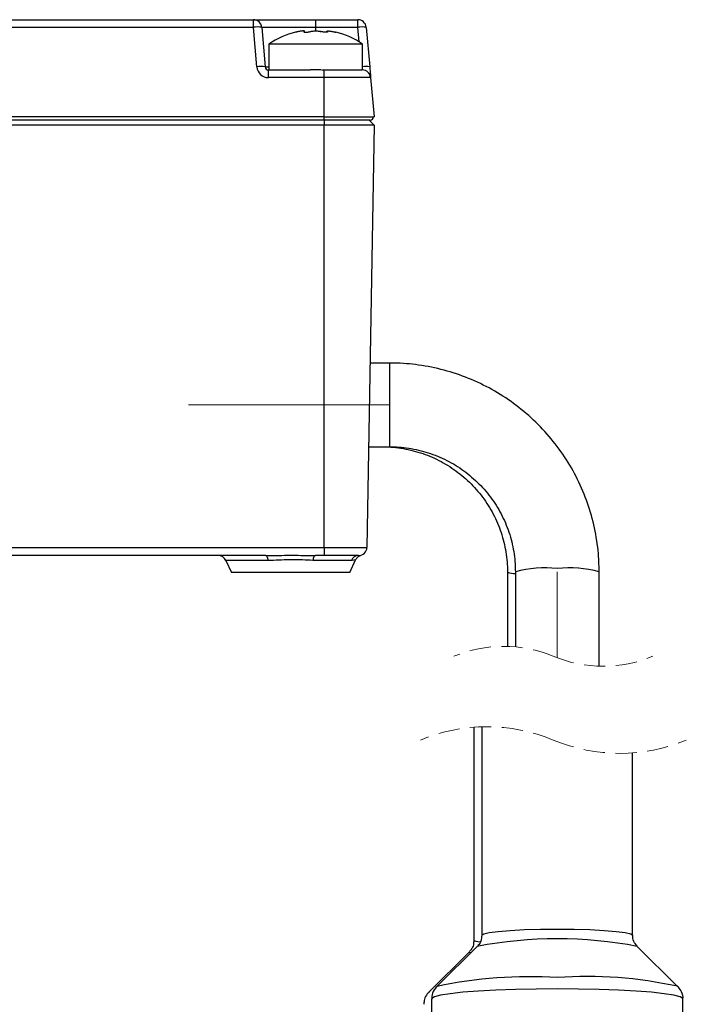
# Model space of a CAD drawing. Header units: millimetres. Extents: x 0 to 420, y -14 to 283.
# Tile 17 of 40: x 98 to 138, y 176 to 235. Entities that reach past the tile are written whole.
import ezdxf

# ---------------------------------------------------------------- set-up
doc = ezdxf.new("R2010")
doc.units = ezdxf.units.MM
doc.linetypes.add('CENTERX2', pattern=[20.32, 12.7, -2.54, 2.54, -2.54])
doc.linetypes.add('HIDDEN', pattern=[1.905, 1.27, -0.635])
doc.layers.add('细实线层', color=179, linetype='Continuous')

msp = doc.modelspace()

# ---------------------------------------------------------------- linework, layer by layer
at = {"color": 7, "linetype": 'Continuous'}
for p, q in [((61.819, 234.814), (112.378, 234.814)), ((112.378, 234.357), (112.378, 234.814)), ((112.378, 234.814), (116.099, 234.814)), ((116.099, 234.357), (116.099, 234.814)), ((116.099, 234.814), (118.616, 234.814)), ((118.616, 234.357), (118.616, 234.814)), ((112.378, 234.357), (61.819, 234.357)), ((112.585, 231.996), (112.378, 234.357)), ((112.876, 234.357), (113.083, 231.996)), ((116.099, 234.357), (112.876, 234.357)), ((115.401, 234.108), (115.401, 234.078)), ((115.432, 234.071), (115.432, 234.132)), ((118.616, 234.357), (116.099, 234.357)), ((116.099, 234.144), (116.099, 234.357)), ((116.766, 234.132), (116.766, 234.071)), ((116.796, 234.108), (116.796, 234.078)), ((118.692, 233.489), (118.616, 234.357)), ((119.114, 234.357), (119.32, 231.996)), ((113.299, 233.356), (113.299, 231.814)), ((118.899, 233.356), (113.299, 233.356)), ((118.899, 231.814), (118.899, 233.356)), ((113.083, 231.996), (113.299, 231.996)), ((113.282, 231.357), (113.282, 231.814)), ((113.282, 231.814), (115.759, 231.814)), ((116.397, 231.814), (115.759, 231.814)), ((116.438, 231.814), (116.599, 231.814)), ((116.599, 231.814), (118.878, 231.814)), ((116.599, 231.357), (116.599, 231.814)), ((118.899, 231.814), (118.878, 231.814)), ((119.32, 231.996), (119.331, 231.869)), ((119.331, 231.869), (119.342, 231.748)), ((119.342, 231.748), (119.352, 231.637)), ((119.352, 231.637), (119.36, 231.541)), ((116.599, 231.357), (113.282, 231.357)), ((119.376, 231.357), (116.599, 231.357)), ((116.599, 229.014), (116.599, 231.357)), ((119.36, 231.541), (119.367, 231.463)), ((119.367, 231.463), (119.372, 231.405)), ((119.372, 231.405), (119.375, 231.369)), ((119.375, 231.369), (119.376, 231.357)), ((119.376, 231.357), (119.581, 229.014)), ((116.599, 229.014), (57.599, 229.014)), ((116.599, 228.814), (57.599, 228.814)), ((116.599, 229.014), (119.581, 229.014)), ((116.599, 228.814), (116.599, 229.014)), ((119.349, 228.814), (116.599, 228.814)), ((116.599, 228.814), (116.599, 228.519)), ((119.299, 228.814), (119.594, 228.519)), ((116.599, 228.519), (57.599, 228.519)), ((116.599, 203.305), (116.599, 228.519)), ((119.594, 228.519), (116.599, 228.519)), ((119.594, 228.519), (119.154, 203.305)), ((120.514, 214.314), (119.346, 214.314)), ((120.514, 212.016), (120.514, 214.314)), ((120.514, 209.314), (120.514, 212.016)), ((119.258, 209.314), (120.514, 209.314)), ((57.599, 203.305), (116.599, 203.305)), ((116.599, 203.305), (119.154, 203.305)), ((116.599, 203.305), (116.599, 202.814)), ((113.113, 202.814), (61.085, 202.814)), ((110.733, 202.525), (111.065, 201.814)), ((113.269, 202.525), (110.733, 202.525)), ((113.137, 202.809), (113.113, 202.814)), ((113.161, 202.794), (113.137, 202.809)), ((113.184, 202.769), (113.161, 202.794)), ((113.205, 202.735), (113.184, 202.769)), ((113.225, 202.693), (113.205, 202.735)), ((113.242, 202.643), (113.225, 202.693)), ((113.257, 202.587), (113.242, 202.643)), ((113.269, 202.525), (113.257, 202.587)), ((115.941, 202.587), (115.929, 202.525)), ((118.228, 202.525), (115.929, 202.525)), ((115.955, 202.643), (115.941, 202.587)), ((115.973, 202.693), (115.955, 202.643)), ((115.992, 202.735), (115.973, 202.693)), ((116.014, 202.769), (115.992, 202.735)), ((116.037, 202.794), (116.014, 202.769)), ((116.06, 202.809), (116.037, 202.794)), ((116.085, 202.814), (116.06, 202.809)), ((116.599, 202.814), (116.085, 202.814)), ((118.654, 202.814), (116.599, 202.814)), ((118.132, 201.814), (118.479, 202.557)), ((118.132, 201.814), (111.065, 201.814)), ((127.544, 201.825), (127.544, 197.392)), ((128.014, 201.846), (128.014, 197.363)), ((133.014, 196.212), (133.014, 201.846)), ((125.544, 192.567), (125.544, 179.841)), ((126.014, 192.591), (126.014, 180.153)), ((135.014, 180.153), (135.014, 191.037)), ((128.562, 180.481), (129.513, 180.508)), ((129.513, 180.508), (130.514, 180.517)), ((130.514, 180.517), (131.516, 180.508)), ((131.516, 180.508), (132.467, 180.481)), ((126.014, 180.154), (126.127, 180.234)), ((126.127, 180.234), (126.46, 180.311)), ((126.46, 180.311), (126.996, 180.38)), ((126.996, 180.38), (127.709, 180.438)), ((127.709, 180.438), (128.562, 180.481)), ((132.467, 180.481), (133.32, 180.438)), ((133.32, 180.438), (134.033, 180.38)), ((134.033, 180.38), (134.569, 180.311)), ((134.569, 180.311), (134.902, 180.234)), ((134.902, 180.234), (135.014, 180.153)), ((135.014, 180.153), (135.014, 180.153)), ((125.737, 179.48), (123.331, 177.09)), ((125.544, 179.841), (125.657, 179.793)), ((125.657, 179.793), (125.894, 179.757)), ((137.698, 177.09), (135.292, 179.48)), ((125.256, 179.146), (122.845, 176.74)), ((125.314, 179.097), (125.256, 179.146)), ((125.344, 179.089), (125.314, 179.097)), ((123.183, 176.465), (123.021, 176.363)), ((123.555, 176.564), (123.183, 176.465)), ((124.128, 176.655), (123.555, 176.564)), ((124.884, 176.738), (124.128, 176.655)), ((125.803, 176.809), (124.884, 176.738)), ((126.857, 176.867), (125.803, 176.809)), ((128.016, 176.909), (126.857, 176.867)), ((129.247, 176.935), (128.016, 176.909)), ((130.514, 176.944), (129.247, 176.935)), ((131.782, 176.935), (130.514, 176.944)), ((133.013, 176.909), (131.782, 176.935)), ((134.172, 176.867), (133.013, 176.909)), ((135.226, 176.809), (134.172, 176.867)), ((136.145, 176.738), (135.226, 176.809)), ((136.901, 176.655), (136.145, 176.738)), ((137.474, 176.564), (136.901, 176.655)), ((137.846, 176.465), (137.474, 176.564)), ((138.008, 176.363), (137.846, 176.465)), ((123.021, 176.363), (123.014, 176.337)), ((123.014, 176.337), (123.014, 164.889)), ((138.014, 176.337), (138.008, 176.363)), ((138.014, 164.889), (138.014, 176.337))]:
    msp.add_line(p, q, dxfattribs=at)
for centre, radius, start, end in [((112.378, 234.314), 0.5, 5.00005, 89.9999), ((118.616, 234.314), 0.5, 5.00005, 89.9999), ((112.627, 232.916), 1.463, 80.1972, 99.8028), ((116.099, 229.214), 5, 103.86022, 124.05591), ((116.099, 229.214), 5, 55.94395, 76.1187), ((118.865, 232.916), 1.463, 80.1972, 99.8028), ((112.834, 230.554), 1.463, 80.19855, 99.80145), ((113.282, 232.057), 0.7, 184.99962, 270.00024), ((113.282, 232.014), 0.2, 184.99854, 270.00109), ((118.878, 231.314), 0.5, 5.00005, 89.9999), ((119.091, 230.71), 1.307, 79.88306, 98.45229), ((119.349, 229.014), 0.2, 269.99888, 0.00006), ((118.654, 203.314), 0.5, 270.00012, 359.00009), ((110.28, 202.314), 0.5, 24.99998, 90.00057), ((118.661, 202.345), 0.469, 90.89417, 157.41924), ((127.906, 202.638), 0.89, 246.0164, 277.02323), ((129.807, 195.244), 6.841, 84.06125, 105.18616), ((131.222, 195.244), 6.841, 74.81384, 95.93874), ((130.514, 154.674), 25.262, 79.09949, 100.90051), ((128.896, 150.846), 26.828, 86.54075, 101.96832), ((132.258, 152.277), 25.408, 77.65945, 93.93539)]:
    msp.add_arc(centre, radius, start, end, dxfattribs=at)
at = {"color": 7, "linetype": 'HIDDEN', "lineweight": 18}
for centre, radius, start, end in [((127.311, 189.68), 7.716, 67.38014, 112.61986), ((133.247, 203.924), 7.716, 247.38014, 292.61986), ((126.311, 182.28), 10.316, 67.38014, 112.61986), ((134.247, 201.324), 10.316, 247.38014, 292.61986)]:
    msp.add_arc(centre, radius, start, end, dxfattribs=at)
at = {"color": 7, "linetype": 'Continuous'}
for points, knots in [([(115.104, 234.108), (115.079, 234.103), (115.034, 234.094), (114.964, 234.08), (114.941, 234.076), (114.893, 234.066), (114.901, 234.068), (114.901, 234.068)], [0, 0, 0, 0, 0.367392, 0.67935, 0.895533, 0.992132, 1, 1, 1, 1]), ([(115.401, 234.108), (115.417, 234.114), (115.441, 234.123), (115.408, 234.153), (115.355, 234.14), (115.275, 234.139), (115.187, 234.124), (115.127, 234.113), (115.104, 234.108)], [0, 0, 0, 0, 0.09666, 0.143921, 0.283571, 0.510479, 0.802742, 1, 1, 1, 1]), ([(115.401, 234.108), (115.392, 234.104), (115.377, 234.097), (115.397, 234.072), (115.433, 234.072), (115.486, 234.066), (115.553, 234.068), (115.626, 234.074), (115.699, 234.084), (115.757, 234.095), (115.79, 234.105), (115.801, 234.108)], [0, 0, 0, 0, 0.05217, 0.085962, 0.164295, 0.286651, 0.439578, 0.607368, 0.773886, 0.922648, 1, 1, 1, 1]), ([(115.801, 234.108), (115.831, 234.116), (115.897, 234.133), (116.007, 234.143), (116.125, 234.146), (116.24, 234.139), (116.33, 234.127), (116.38, 234.113), (116.397, 234.108)], [0, 0, 0, 0, 0.152524, 0.342823, 0.546788, 0.742897, 0.914392, 1, 1, 1, 1]), ([(116.796, 234.108), (116.805, 234.104), (116.821, 234.097), (116.801, 234.072), (116.764, 234.072), (116.712, 234.066), (116.645, 234.068), (116.571, 234.074), (116.499, 234.084), (116.441, 234.095), (116.408, 234.105), (116.397, 234.108)], [0, 0, 0, 0, 0.052167, 0.085957, 0.164291, 0.286647, 0.439579, 0.607366, 0.773889, 0.922647, 1, 1, 1, 1]), ([(116.796, 234.108), (116.778, 234.114), (116.758, 234.121), (116.769, 234.131), (116.769, 234.132)], [0, 0, 0, 0, 0.907045, 1, 1, 1, 1]), ([(116.779, 234.142), (116.796, 234.143), (116.842, 234.146), (116.923, 234.136), (117.011, 234.124), (117.07, 234.113), (117.094, 234.108)], [0, 0, 0, 0, 0.163121, 0.428182, 0.769574, 1, 1, 1, 1]), ([(117.094, 234.108), (117.118, 234.103), (117.163, 234.094), (117.234, 234.08), (117.257, 234.076), (117.305, 234.066), (117.297, 234.068), (117.296, 234.068)], [0, 0, 0, 0, 0.367456, 0.679468, 0.895688, 0.992303, 1, 1, 1, 1]), ([(133.014, 201.846), (133.008, 202.148), (132.99, 202.962), (132.804, 204.282), (132.412, 205.775), (131.835, 207.208), (131.086, 208.559), (130.176, 209.807), (129.118, 210.934), (127.929, 211.923), (126.627, 212.758), (125.231, 213.426), (123.764, 213.918), (122.273, 214.219), (121.181, 214.309), (120.604, 214.313), (120.514, 214.314)], [0, 0, 0, 0, 0.046141, 0.124695, 0.203289, 0.281897, 0.360523, 0.439172, 0.517847, 0.59655, 0.675281, 0.754036, 0.832814, 0.911609, 0.986289, 1, 1, 1, 1]), ([(120.044, 209.314), (120.225, 209.31), (120.805, 209.297), (121.776, 209.142), (122.918, 208.777), (123.988, 208.232), (124.958, 207.525), (125.802, 206.672), (126.501, 205.697), (127.035, 204.623), (127.39, 203.478), (127.53, 202.532), (127.541, 201.98), (127.544, 201.825)], [0, 0, 0, 0, 0.046242, 0.147829, 0.249487, 0.351125, 0.452741, 0.554334, 0.655907, 0.757463, 0.859008, 0.960549, 1, 1, 1, 1]), ([(120.514, 209.314), (120.696, 209.31), (121.275, 209.297), (122.246, 209.143), (123.388, 208.778), (124.457, 208.236), (125.426, 207.531), (126.271, 206.682), (126.969, 205.71), (127.504, 204.64), (127.86, 203.499), (128.001, 202.555), (128.011, 202.002), (128.014, 201.846)], [0, 0, 0, 0, 0.04634, 0.148014, 0.249731, 0.351394, 0.452993, 0.554528, 0.656004, 0.757432, 0.85883, 0.960215, 1, 1, 1, 1]), ([(113.113, 202.814), (113.173, 202.814), (113.655, 202.816), (114.183, 202.835), (115.114, 202.833), (115.622, 202.823), (116.085, 202.814)], [0, 0, 0, 0, 0.060381, 0.486532, 0.533351, 1, 1, 1, 1]), ([(115.929, 202.525), (115.515, 202.547), (114.682, 202.59), (113.795, 202.53), (113.322, 202.525), (113.269, 202.525)], [0, 0, 0, 0, 0.466657, 0.939648, 1, 1, 1, 1]), ([(118.468, 202.563), (118.407, 202.547), (118.328, 202.527), (118.247, 202.525), (118.228, 202.525)], [0, 0, 0, 0, 0.770665, 1, 1, 1, 1]), ([(118.482, 202.558), (118.483, 202.563), (118.496, 202.604), (118.542, 202.665), (118.607, 202.734), (118.666, 202.776), (118.708, 202.799), (118.732, 202.811), (118.746, 202.817), (118.758, 202.821), (118.766, 202.824), (118.772, 202.826), (118.773, 202.826)], [0, 0, 0, 0, 0.037393, 0.315883, 0.548504, 0.732415, 0.849763, 0.899726, 0.931192, 0.959954, 0.989202, 1, 1, 1, 1]), ([(126.006, 180.156), (125.996, 180.036), (125.977, 179.817), (125.863, 179.607), (125.785, 179.533), (125.779, 179.528)], [0, 0, 0, 0, 0.527122, 0.964169, 1, 1, 1, 1]), ([(135.279, 179.502), (135.226, 179.564), (135.095, 179.72), (135.003, 179.96), (135.026, 180.115), (135.031, 180.148)], [0, 0, 0, 0, 0.345004, 0.860926, 1, 1, 1, 1]), ([(125.53, 179.846), (125.528, 179.756), (125.525, 179.559), (125.416, 179.324), (125.305, 179.208), (125.268, 179.168)], [0, 0, 0, 0, 0.358389, 0.783345, 1, 1, 1, 1]), ([(123.342, 177.088), (123.28, 177.021), (123.126, 176.856), (123.011, 176.578), (123.03, 176.387), (123.035, 176.331)], [0, 0, 0, 0, 0.322538, 0.800961, 1, 1, 1, 1]), ([(138.013, 176.335), (138.014, 176.337), (138.043, 176.481), (137.945, 176.743), (137.794, 177.008), (137.67, 177.109), (137.632, 177.139)], [0, 0, 0, 0, 0.006033, 0.481025, 0.843748, 1, 1, 1, 1]), ([(122.908, 176.787), (122.855, 176.74), (122.713, 176.614), (122.572, 176.347), (122.562, 176.128), (122.557, 176.029)], [0, 0, 0, 0, 0.242897, 0.656936, 1, 1, 1, 1])]:
    msp.add_open_spline(points, degree=3, knots=knots, dxfattribs=at)
at = {"layer": '细实线层', "color": 7, "linetype": 'CENTERX2', "lineweight": 18}
for p, q in [((120.514, 211.814), (108.514, 211.814)), ((130.514, 196.708), (130.514, 201.846))]:
    msp.add_line(p, q, dxfattribs=at)

doc.saveas('drawing.dxf')
